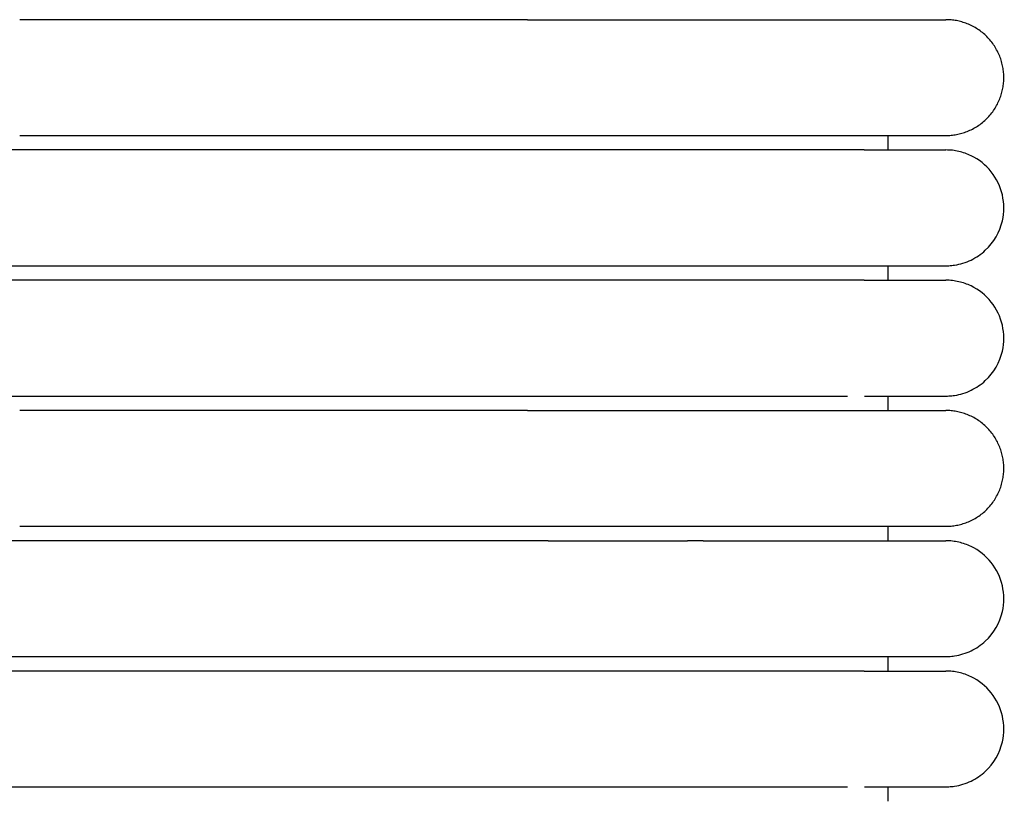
# Model space of a CAD drawing. Header units: millimetres. Extents: x -31695 to -19845, y -5614 to 7253.
# Tile 189 of 256: x -29446 to -29412, y 4923 to 4950. Entities that reach past the tile are written whole.
import ezdxf

# ---------------------------------------------------------------- set-up
doc = ezdxf.new("R2010")
doc.units = ezdxf.units.MM
doc.layers.add('2d', color=7, linetype='Continuous', true_color=0x000000)

msp = doc.modelspace()

# ---------------------------------------------------------------- linework, layer by layer
at = {"layer": '2d', "linetype": 'Continuous', "lineweight": -3}
for points, degree in [([(-29428.526, 4950.495), (-29437.295, 4950.495), (-29446.065, 4950.495)], 2), ([(-29446.065, 4946.495), (-29437.295, 4946.495), (-29428.526, 4946.495)], 2), ([(-29416.065, 4945.995), (-29416.065, 4946.245), (-29416.065, 4946.495)], 2), ([(-29416.884, 4945.995), (-29431.474, 4945.995), (-29446.065, 4945.995)], 2), ([(-29446.065, 4941.995), (-29436.868, 4941.995), (-29427.671, 4941.995)], 2), ([(-29416.065, 4941.495), (-29416.065, 4941.745), (-29416.065, 4941.995)], 2), ([(-29414.064, 4941.995), (-29414.064, 4941.995), (-29414.065, 4941.995), (-29414.065, 4941.995)], 3), ([(-29416.884, 4941.495), (-29431.474, 4941.495), (-29446.065, 4941.495)], 2), ([(-29446.065, 4937.495), (-29437.295, 4937.495), (-29428.526, 4937.495)], 2), ([(-29416.065, 4936.995), (-29416.065, 4937.245), (-29416.065, 4937.495)], 2), ([(-29428.526, 4936.995), (-29437.295, 4936.995), (-29446.065, 4936.995)], 2), ([(-29446.065, 4932.995), (-29437.295, 4932.995), (-29428.526, 4932.995)], 2), ([(-29416.065, 4932.495), (-29416.065, 4932.745), (-29416.065, 4932.995)], 2), ([(-29427.802, 4932.495), (-29436.933, 4932.495), (-29446.065, 4932.495)], 2), ([(-29422.45, 4932.495), (-29422.628, 4932.495), (-29422.808, 4932.495), (-29422.991, 4932.495)], 3), ([(-29446.065, 4928.495), (-29436.993, 4928.495), (-29427.922, 4928.495)], 2), ([(-29416.065, 4927.995), (-29416.065, 4928.245), (-29416.065, 4928.495)], 2), ([(-29416.884, 4927.995), (-29431.474, 4927.995), (-29446.065, 4927.995)], 2), ([(-29446.065, 4923.995), (-29437.295, 4923.995), (-29428.526, 4923.995)], 2), ([(-29416.065, 4923.495), (-29416.065, 4923.745), (-29416.065, 4923.995)], 2)]:
    msp.add_open_spline(points, degree=degree, dxfattribs=at)
for points, weights, knots in [([(-29428.526, 4950.495), (-29423.555, 4950.495), (-29420.04, 4950.495), (-29417.69, 4950.495), (-29416.884, 4950.495)], [1, 0.853553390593, 0.853553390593, 0.853553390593, 0.919067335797], [0, 0, 0, 9.941125, 9.941125, 16.590224, 16.590224, 16.590224]), ([(-29414.065, 4946.495), (-29412.065, 4946.495), (-29412.065, 4948.495), (-29412.065, 4950.495), (-29414.065, 4950.495)], [1, 0.707106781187, 1, 0.707106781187, 1], [0, 0, 0, 1.570796, 1.570796, 3.141593, 3.141593, 3.141593]), ([(-29428.526, 4946.495), (-29423.555, 4946.495), (-29420.04, 4946.495), (-29417.69, 4946.495), (-29416.884, 4946.495)], [1, 0.853553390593, 0.853553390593, 0.853553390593, 0.919067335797], [0, 0, 0, 9.941125, 9.941125, 16.590224, 16.590224, 16.590224]), ([(-29446.065, 4945.995), (-29448.964, 4945.995), (-29451.014, 4945.995), (-29453.065, 4945.995), (-29453.065, 4945.995)], [1, 0.853553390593, 0.853553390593, 0.853553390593, 1], [0, 0, 0, 5.79899, 5.79899, 11.59798, 11.59798, 11.59798]), ([(-29453.065, 4941.995), (-29453.065, 4941.995), (-29451.014, 4941.995), (-29448.964, 4941.995), (-29446.065, 4941.995)], [1, 0.853553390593, 0.853553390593, 0.853553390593, 1], [0, 0, 0, 5.79899, 5.79899, 11.59798, 11.59798, 11.59798]), ([(-29446.065, 4941.495), (-29448.964, 4941.495), (-29451.014, 4941.495), (-29453.065, 4941.495), (-29453.065, 4941.495)], [1, 0.853553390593, 0.853553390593, 0.853553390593, 1], [0, 0, 0, 5.79899, 5.79899, 11.59798, 11.59798, 11.59798]), ([(-29453.065, 4937.495), (-29453.065, 4937.495), (-29451.014, 4937.495), (-29448.964, 4937.495), (-29446.065, 4937.495)], [1, 0.853553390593, 0.853553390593, 0.853553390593, 1], [0, 0, 0, 5.79899, 5.79899, 11.59798, 11.59798, 11.59798]), ([(-29428.526, 4936.995), (-29423.555, 4936.995), (-29420.04, 4936.995), (-29417.69, 4936.995), (-29416.884, 4936.995)], [1, 0.853553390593, 0.853553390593, 0.853553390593, 0.919067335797], [0, 0, 0, 9.941125, 9.941125, 16.590224, 16.590224, 16.590224]), ([(-29414.065, 4932.995), (-29412.065, 4932.995), (-29412.065, 4934.995), (-29412.065, 4936.995), (-29414.065, 4936.995)], [1, 0.707106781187, 1, 0.707106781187, 1], [0, 0, 0, 1.570796, 1.570796, 3.141593, 3.141593, 3.141593]), ([(-29428.526, 4932.995), (-29423.555, 4932.995), (-29420.04, 4932.995), (-29417.69, 4932.995), (-29416.884, 4932.995)], [1, 0.853553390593, 0.853553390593, 0.853553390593, 0.919067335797], [0, 0, 0, 9.941125, 9.941125, 16.590224, 16.590224, 16.590224]), ([(-29446.065, 4932.495), (-29448.964, 4932.495), (-29451.014, 4932.495), (-29453.065, 4932.495), (-29453.065, 4932.495)], [1, 0.853553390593, 0.853553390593, 0.853553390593, 1], [0, 0, 0, 5.79899, 5.79899, 11.59798, 11.59798, 11.59798]), ([(-29453.065, 4928.495), (-29453.065, 4928.495), (-29451.014, 4928.495), (-29448.964, 4928.495), (-29446.065, 4928.495)], [1, 0.853553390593, 0.853553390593, 0.853553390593, 1], [0, 0, 0, 5.79899, 5.79899, 11.59798, 11.59798, 11.59798]), ([(-29446.065, 4927.995), (-29448.964, 4927.995), (-29451.014, 4927.995), (-29453.065, 4927.995), (-29453.065, 4927.995)], [1, 0.853553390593, 0.853553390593, 0.853553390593, 1], [0, 0, 0, 5.79899, 5.79899, 11.59798, 11.59798, 11.59798]), ([(-29453.065, 4923.995), (-29453.065, 4923.995), (-29451.014, 4923.995), (-29448.964, 4923.995), (-29446.065, 4923.995)], [1, 0.853553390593, 0.853553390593, 0.853553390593, 1], [0, 0, 0, 5.79899, 5.79899, 11.59798, 11.59798, 11.59798])]:
    msp.add_rational_spline(points, weights, degree=2, knots=knots, dxfattribs=at)
for points in [[(-29416.884, 4950.495), (-29414.065, 4950.495), (-29414.065, 4950.495)], [(-29416.884, 4946.495), (-29414.065, 4946.495), (-29414.065, 4946.495)], [(-29416.884, 4936.995), (-29414.065, 4936.995), (-29414.065, 4936.995)], [(-29416.884, 4932.995), (-29414.065, 4932.995), (-29414.065, 4932.995)]]:
    msp.add_rational_spline(points, [0.919067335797, 0.951503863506, 1], degree=2, dxfattribs=at)
for points, knots in [([(-29416.884, 4945.995), (-29416.198, 4945.995), (-29415.637, 4945.995), (-29415.203, 4945.995), (-29414.833, 4945.995), (-29414.554, 4945.995), (-29414.365, 4945.995), (-29414.177, 4945.995), (-29414.079, 4945.995), (-29414.065, 4945.995)], [0, 0, 0, 0, 8.649968, 8.649968, 8.649968, 15.950267, 15.950267, 15.950267, 23.144583, 23.144583, 23.144583, 23.144583]), ([(-29414.064, 4941.995), (-29414.031, 4941.995), (-29413.998, 4941.996), (-29413.898, 4942.001), (-29413.832, 4942.008), (-29413.766, 4942.017), (-29413.569, 4942.047), (-29413.377, 4942.107), (-29413.197, 4942.193), (-29413.017, 4942.28), (-29412.85, 4942.393), (-29412.704, 4942.529), (-29412.412, 4942.8), (-29412.203, 4943.161), (-29412.114, 4943.55), (-29412.048, 4943.842), (-29412.048, 4944.149), (-29412.115, 4944.44), (-29412.182, 4944.732), (-29412.314, 4945.008), (-29412.501, 4945.242), (-29412.687, 4945.476), (-29412.928, 4945.667), (-29413.197, 4945.797), (-29413.332, 4945.862), (-29413.474, 4945.912), (-29413.62, 4945.945), (-29413.693, 4945.962), (-29413.767, 4945.974), (-29413.878, 4945.987), (-29413.915, 4945.99), (-29413.981, 4945.993), (-29414.037, 4945.994), (-29414.065, 4945.995)], [23.445617, 23.445617, 23.445617, 23.445617, 23.445696, 23.445696, 23.445854, 23.445854, 23.445854, 24.046299, 24.046299, 24.046299, 24.647109, 24.647109, 24.647109, 25.861392, 25.861392, 25.861392, 26.766947, 26.766947, 26.766947, 27.671852, 27.671852, 27.671852, 28.577116, 28.577116, 28.577116, 29.026855, 29.026855, 29.026855, 29.266293, 29.266293, 29.386005, 29.386005, 29.475729, 29.475729, 29.475729, 29.475729]), ([(-29427.671, 4941.995), (-29427.553, 4941.995), (-29427.436, 4941.995), (-29427.318, 4941.995), (-29427.117, 4941.995), (-29426.916, 4941.995), (-29426.716, 4941.995), (-29426.516, 4941.995), (-29426.317, 4941.995), (-29426.118, 4941.995), (-29425.919, 4941.995), (-29425.722, 4941.995), (-29425.525, 4941.995), (-29425.329, 4941.995), (-29425.133, 4941.995), (-29424.939, 4941.995), (-29424.915, 4941.995), (-29424.891, 4941.995), (-29424.867, 4941.995), (-29424.842, 4941.995), (-29424.818, 4941.995), (-29424.794, 4941.995), (-29424.746, 4941.995), (-29424.698, 4941.995), (-29424.649, 4941.995), (-29424.553, 4941.995), (-29424.457, 4941.995), (-29424.362, 4941.995), (-29424.171, 4941.995), (-29423.982, 4941.995), (-29423.795, 4941.995), (-29423.607, 4941.995), (-29423.422, 4941.995), (-29423.24, 4941.995), (-29423.059, 4941.995), (-29422.88, 4941.995), (-29422.705, 4941.995), (-29422.53, 4941.995), (-29422.358, 4941.995), (-29422.189, 4941.995), (-29422.02, 4941.995), (-29421.855, 4941.995), (-29421.693, 4941.995), (-29421.531, 4941.995), (-29421.372, 4941.995), (-29421.218, 4941.995), (-29421.063, 4941.995), (-29420.911, 4941.995), (-29420.764, 4941.995), (-29420.616, 4941.995), (-29420.473, 4941.995), (-29420.333, 4941.995), (-29420.193, 4941.995), (-29420.057, 4941.995), (-29419.925, 4941.995), (-29419.923, 4941.995), (-29419.921, 4941.995), (-29419.913, 4941.995), (-29419.909, 4941.995), (-29419.905, 4941.995), (-29419.901, 4941.995), (-29419.893, 4941.995), (-29419.886, 4941.995), (-29419.878, 4941.995), (-29419.862, 4941.995), (-29419.847, 4941.995), (-29419.832, 4941.995), (-29419.801, 4941.995), (-29419.77, 4941.995), (-29419.739, 4941.995), (-29419.709, 4941.995), (-29419.678, 4941.995), (-29419.648, 4941.995), (-29419.633, 4941.995), (-29419.618, 4941.995), (-29419.603, 4941.995), (-29419.595, 4941.995), (-29419.588, 4941.995), (-29419.58, 4941.995), (-29419.572, 4941.995), (-29419.565, 4941.995), (-29419.557, 4941.995), (-29419.527, 4941.995), (-29419.497, 4941.995), (-29419.468, 4941.995), (-29419.438, 4941.995), (-29419.408, 4941.995), (-29419.379, 4941.995), (-29419.349, 4941.995), (-29419.32, 4941.995), (-29419.291, 4941.995), (-29419.276, 4941.995), (-29419.262, 4941.995), (-29419.247, 4941.995), (-29419.233, 4941.995), (-29419.218, 4941.995), (-29419.204, 4941.995), (-29419.146, 4941.995), (-29419.089, 4941.995), (-29419.033, 4941.995), (-29418.977, 4941.995), (-29418.921, 4941.995), (-29418.866, 4941.995), (-29418.811, 4941.995), (-29418.756, 4941.995), (-29418.703, 4941.995), (-29418.676, 4941.995), (-29418.649, 4941.995), (-29418.623, 4941.995), (-29418.597, 4941.995), (-29418.57, 4941.995), (-29418.544, 4941.995), (-29418.492, 4941.995), (-29418.441, 4941.995), (-29418.39, 4941.995), (-29418.34, 4941.995), (-29418.29, 4941.995), (-29418.241, 4941.995), (-29418.229, 4941.995), (-29418.217, 4941.995), (-29418.2, 4941.995), (-29418.198, 4941.995), (-29418.197, 4941.995), (-29418.186, 4941.995), (-29418.18, 4941.995), (-29418.174, 4941.995), (-29418.168, 4941.995), (-29418.162, 4941.995), (-29418.156, 4941.995), (-29418.15, 4941.995), (-29418.144, 4941.995), (-29418.138, 4941.995), (-29418.132, 4941.995), (-29418.12, 4941.995), (-29418.109, 4941.995), (-29418.097, 4941.995), (-29418.073, 4941.995), (-29418.05, 4941.995), (-29418.027, 4941.995), (-29418.003, 4941.995), (-29417.98, 4941.995), (-29417.958, 4941.995), (-29417.946, 4941.995), (-29417.935, 4941.995), (-29417.924, 4941.995), (-29417.912, 4941.995), (-29417.901, 4941.995), (-29417.89, 4941.995), (-29417.868, 4941.995), (-29417.846, 4941.995), (-29417.824, 4941.995), (-29417.813, 4941.995), (-29417.802, 4941.995), (-29417.791, 4941.995), (-29417.786, 4941.995), (-29417.781, 4941.995), (-29417.775, 4941.995), (-29417.772, 4941.995), (-29417.77, 4941.995), (-29417.759, 4941.995), (-29417.738, 4941.995), (-29417.717, 4941.995), (-29417.696, 4941.995), (-29417.685, 4941.995), (-29417.675, 4941.995), (-29417.664, 4941.995), (-29417.654, 4941.995), (-29417.644, 4941.995), (-29417.634, 4941.995), (-29417.629, 4941.995), (-29417.623, 4941.995), (-29417.618, 4941.995), (-29417.616, 4941.995), (-29417.613, 4941.995), (-29417.603, 4941.995), (-29417.593, 4941.995), (-29417.583, 4941.995), (-29417.573, 4941.995), (-29417.568, 4941.995), (-29417.563, 4941.995), (-29417.558, 4941.995), (-29417.553, 4941.995), (-29417.548, 4941.995), (-29417.543, 4941.995), (-29417.541, 4941.995), (-29417.539, 4941.995), (-29417.529, 4941.995), (-29417.524, 4941.995), (-29417.519, 4941.995), (-29417.507, 4941.995), (-29417.504, 4941.995), (-29417.502, 4941.995), (-29417.492, 4941.995), (-29417.49, 4941.995), (-29417.488, 4941.995), (-29417.478, 4941.995), (-29417.476, 4941.995), (-29417.473, 4941.995), (-29417.462, 4941.995), (-29417.265, 4941.995), (-29417.096, 4941.995), (-29416.883, 4941.995)], [2.614507, 2.614507, 2.614507, 2.614507, 2.969128, 2.969128, 2.969128, 3.575823, 3.575823, 3.575823, 4.183518, 4.183518, 4.183518, 4.792107, 4.792107, 4.792107, 5.4015, 5.4015, 5.4015, 5.477719, 5.477719, 5.477719, 5.55395, 5.55395, 5.55395, 5.706445, 5.706445, 5.706445, 6.011577, 6.011577, 6.011577, 6.622424, 6.622424, 6.622424, 7.232386, 7.232386, 7.232386, 7.836703, 7.836703, 7.836703, 8.435689, 8.435689, 8.435689, 9.029405, 9.029405, 9.029405, 9.617782, 9.617782, 9.617782, 10.200699, 10.200699, 10.200699, 10.777946, 10.777946, 10.777946, 11.349275, 11.349275, 11.349275, 11.36601, 11.36601, 11.36601, 11.382754, 11.382754, 11.382754, 11.416265, 11.416265, 11.416265, 11.483375, 11.483375, 11.483375, 11.617951, 11.617951, 11.617951, 11.752993, 11.752993, 11.752993, 11.820686, 11.820686, 11.820686, 11.854576, 11.854576, 11.854576, 11.888494, 11.888494, 11.888494, 12.024449, 12.024449, 12.024449, 12.160852, 12.160852, 12.160852, 12.297696, 12.297696, 12.297696, 12.366282, 12.366282, 12.366282, 12.434976, 12.434976, 12.434976, 12.710825, 12.710825, 12.710825, 12.988358, 12.988358, 12.988358, 13.267535, 13.267535, 13.267535, 13.407731, 13.407731, 13.407731, 13.548326, 13.548326, 13.548326, 13.830708, 13.830708, 13.830708, 14.114659, 14.114659, 14.114659, 14.1948, 14.1948, 14.1948, 14.221541, 14.221541, 14.221541, 14.257217, 14.257217, 14.257217, 14.292917, 14.292917, 14.292917, 14.328641, 14.328641, 14.328641, 14.400162, 14.400162, 14.400162, 14.543493, 14.543493, 14.543493, 14.687209, 14.687209, 14.687209, 14.759211, 14.759211, 14.759211, 14.831311, 14.831311, 14.831311, 14.975798, 14.975798, 14.975798, 15.048186, 15.048186, 15.048186, 15.084417, 15.084417, 15.084417, 15.120672, 15.120672, 15.120672, 15.265933, 15.265933, 15.265933, 15.33871, 15.33871, 15.33871, 15.411585, 15.411585, 15.411585, 15.448059, 15.448059, 15.448059, 15.484558, 15.484558, 15.484558, 15.557628, 15.557628, 15.557628, 15.5942, 15.5942, 15.5942, 15.630797, 15.630797, 15.630797, 15.667419, 15.667419, 15.667419, 15.722398, 15.722398, 15.722398, 15.759082, 15.759082, 15.759082, 15.795791, 15.795791, 15.795791, 15.837118, 15.837118, 15.837118, 17.360492, 17.360492, 17.360492, 17.360492]), ([(-29416.883, 4941.995), (-29416.2, 4941.995), (-29415.638, 4941.995), (-29415.202, 4941.995), (-29414.832, 4941.995), (-29414.554, 4941.995), (-29414.365, 4941.995), (-29414.177, 4941.995), (-29414.078, 4941.995), (-29414.065, 4941.995)], [0, 0, 0, 0, 8.585632, 8.585632, 8.585632, 15.831632, 15.831632, 15.831632, 22.972437, 22.972437, 22.972437, 22.972437]), ([(-29416.884, 4941.495), (-29416.198, 4941.495), (-29415.637, 4941.495), (-29415.203, 4941.495), (-29414.833, 4941.495), (-29414.554, 4941.495), (-29414.365, 4941.495), (-29414.177, 4941.495), (-29414.079, 4941.495), (-29414.065, 4941.495)], [0, 0, 0, 0, 8.649968, 8.649968, 8.649968, 15.950267, 15.950267, 15.950267, 23.144583, 23.144583, 23.144583, 23.144583]), ([(-29414.064, 4937.495), (-29414.031, 4937.495), (-29413.998, 4937.496), (-29413.898, 4937.501), (-29413.832, 4937.508), (-29413.766, 4937.517), (-29413.569, 4937.547), (-29413.377, 4937.607), (-29413.197, 4937.693), (-29413.017, 4937.78), (-29412.85, 4937.893), (-29412.704, 4938.029), (-29412.412, 4938.3), (-29412.203, 4938.661), (-29412.114, 4939.05), (-29412.048, 4939.342), (-29412.048, 4939.649), (-29412.115, 4939.94), (-29412.182, 4940.232), (-29412.314, 4940.508), (-29412.501, 4940.742), (-29412.687, 4940.976), (-29412.928, 4941.167), (-29413.197, 4941.297), (-29413.332, 4941.362), (-29413.474, 4941.412), (-29413.62, 4941.445), (-29413.693, 4941.462), (-29413.767, 4941.474), (-29413.878, 4941.487), (-29413.915, 4941.49), (-29413.981, 4941.493), (-29414.037, 4941.494), (-29414.065, 4941.495)], [23.445641, 23.445641, 23.445641, 23.445641, 23.445712, 23.445712, 23.445854, 23.445854, 23.445854, 24.046299, 24.046299, 24.046299, 24.647109, 24.647109, 24.647109, 25.861392, 25.861392, 25.861392, 26.766947, 26.766947, 26.766947, 27.671852, 27.671852, 27.671852, 28.577116, 28.577116, 28.577116, 29.026854, 29.026854, 29.026854, 29.266293, 29.266293, 29.386005, 29.386005, 29.475729, 29.475729, 29.475729, 29.475729]), ([(-29428.526, 4937.495), (-29428.325, 4937.495), (-29428.122, 4937.495), (-29427.922, 4937.495), (-29427.72, 4937.495), (-29427.519, 4937.495), (-29427.318, 4937.495), (-29427.117, 4937.495), (-29426.916, 4937.495), (-29426.716, 4937.495), (-29426.516, 4937.495), (-29426.317, 4937.495), (-29426.118, 4937.495), (-29425.919, 4937.495), (-29425.722, 4937.495), (-29425.525, 4937.495), (-29425.329, 4937.495), (-29425.133, 4937.495), (-29424.939, 4937.495), (-29424.915, 4937.495), (-29424.891, 4937.495), (-29424.867, 4937.495), (-29424.842, 4937.495), (-29424.818, 4937.495), (-29424.794, 4937.495), (-29424.746, 4937.495), (-29424.698, 4937.495), (-29424.649, 4937.495), (-29424.553, 4937.495), (-29424.457, 4937.495), (-29424.362, 4937.495), (-29424.171, 4937.495), (-29423.982, 4937.495), (-29423.795, 4937.495), (-29423.607, 4937.495), (-29423.422, 4937.495), (-29423.24, 4937.495), (-29423.059, 4937.495), (-29422.88, 4937.495), (-29422.705, 4937.495), (-29422.53, 4937.495), (-29422.358, 4937.495), (-29422.189, 4937.495), (-29422.02, 4937.495), (-29421.855, 4937.495), (-29421.693, 4937.495), (-29421.531, 4937.495), (-29421.372, 4937.495), (-29421.218, 4937.495), (-29421.063, 4937.495), (-29420.911, 4937.495), (-29420.764, 4937.495), (-29420.616, 4937.495), (-29420.473, 4937.495), (-29420.333, 4937.495), (-29420.193, 4937.495), (-29420.057, 4937.495), (-29419.925, 4937.495), (-29419.923, 4937.495), (-29419.921, 4937.495), (-29419.913, 4937.495), (-29419.909, 4937.495), (-29419.905, 4937.495), (-29419.901, 4937.495), (-29419.893, 4937.495), (-29419.886, 4937.495), (-29419.878, 4937.495), (-29419.862, 4937.495), (-29419.847, 4937.495), (-29419.832, 4937.495), (-29419.801, 4937.495), (-29419.77, 4937.495), (-29419.739, 4937.495), (-29419.709, 4937.495), (-29419.678, 4937.495), (-29419.648, 4937.495), (-29419.633, 4937.495), (-29419.618, 4937.495), (-29419.603, 4937.495), (-29419.595, 4937.495), (-29419.588, 4937.495), (-29419.58, 4937.495), (-29419.572, 4937.495), (-29419.565, 4937.495), (-29419.557, 4937.495), (-29419.527, 4937.495), (-29419.497, 4937.495), (-29419.468, 4937.495), (-29419.438, 4937.495), (-29419.408, 4937.495), (-29419.379, 4937.495), (-29419.349, 4937.495), (-29419.32, 4937.495), (-29419.291, 4937.495), (-29419.276, 4937.495), (-29419.262, 4937.495), (-29419.247, 4937.495), (-29419.233, 4937.495), (-29419.218, 4937.495), (-29419.204, 4937.495), (-29419.146, 4937.495), (-29419.089, 4937.495), (-29419.033, 4937.495), (-29418.977, 4937.495), (-29418.921, 4937.495), (-29418.866, 4937.495), (-29418.811, 4937.495), (-29418.756, 4937.495), (-29418.703, 4937.495), (-29418.676, 4937.495), (-29418.649, 4937.495), (-29418.623, 4937.495), (-29418.597, 4937.495), (-29418.57, 4937.495), (-29418.544, 4937.495), (-29418.492, 4937.495), (-29418.441, 4937.495), (-29418.39, 4937.495), (-29418.34, 4937.495), (-29418.29, 4937.495), (-29418.241, 4937.495), (-29418.229, 4937.495), (-29418.217, 4937.495), (-29418.2, 4937.495), (-29418.198, 4937.495), (-29418.197, 4937.495), (-29418.186, 4937.495), (-29418.18, 4937.495), (-29418.174, 4937.495), (-29418.168, 4937.495), (-29418.162, 4937.495), (-29418.156, 4937.495), (-29418.15, 4937.495), (-29418.144, 4937.495), (-29418.138, 4937.495), (-29418.132, 4937.495), (-29418.12, 4937.495), (-29418.109, 4937.495), (-29418.097, 4937.495), (-29418.073, 4937.495), (-29418.05, 4937.495), (-29418.027, 4937.495), (-29418.003, 4937.495), (-29417.98, 4937.495), (-29417.958, 4937.495), (-29417.946, 4937.495), (-29417.935, 4937.495), (-29417.924, 4937.495), (-29417.912, 4937.495), (-29417.901, 4937.495), (-29417.89, 4937.495), (-29417.868, 4937.495), (-29417.846, 4937.495), (-29417.824, 4937.495), (-29417.813, 4937.495), (-29417.802, 4937.495), (-29417.791, 4937.495), (-29417.786, 4937.495), (-29417.781, 4937.495), (-29417.775, 4937.495), (-29417.772, 4937.495), (-29417.77, 4937.495), (-29417.759, 4937.495), (-29417.738, 4937.495), (-29417.717, 4937.495), (-29417.696, 4937.495), (-29417.685, 4937.495), (-29417.675, 4937.495), (-29417.664, 4937.495), (-29417.654, 4937.495), (-29417.644, 4937.495), (-29417.634, 4937.495), (-29417.629, 4937.495), (-29417.623, 4937.495), (-29417.618, 4937.495), (-29417.616, 4937.495), (-29417.613, 4937.495), (-29417.603, 4937.495), (-29417.593, 4937.495), (-29417.583, 4937.495), (-29417.573, 4937.495), (-29417.568, 4937.495), (-29417.563, 4937.495), (-29417.558, 4937.495), (-29417.553, 4937.495), (-29417.548, 4937.495), (-29417.543, 4937.495), (-29417.541, 4937.495), (-29417.539, 4937.495), (-29417.529, 4937.495), (-29417.524, 4937.495), (-29417.519, 4937.495), (-29417.46, 4937.495)], [0, 0, 0, 0, 0.610358, 0.610358, 0.610358, 1.221927, 1.221927, 1.221927, 1.83461, 1.83461, 1.83461, 2.448304, 2.448304, 2.448304, 3.0629, 3.0629, 3.0629, 3.678308, 3.678308, 3.678308, 3.755279, 3.755279, 3.755279, 3.832262, 3.832262, 3.832262, 3.986263, 3.986263, 3.986263, 4.294407, 4.294407, 4.294407, 4.911284, 4.911284, 4.911284, 5.527266, 5.527266, 5.527266, 6.137548, 6.137548, 6.137548, 6.742447, 6.742447, 6.742447, 7.342024, 7.342024, 7.342024, 7.936208, 7.936208, 7.936208, 8.524879, 8.524879, 8.524879, 9.107824, 9.107824, 9.107824, 9.684792, 9.684792, 9.684792, 9.701692, 9.701692, 9.701692, 9.718602, 9.718602, 9.718602, 9.752443, 9.752443, 9.752443, 9.820216, 9.820216, 9.820216, 9.95612, 9.95612, 9.95612, 10.092495, 10.092495, 10.092495, 10.160857, 10.160857, 10.160857, 10.195081, 10.195081, 10.195081, 10.229334, 10.229334, 10.229334, 10.366631, 10.366631, 10.366631, 10.50438, 10.50438, 10.50438, 10.642575, 10.642575, 10.642575, 10.711838, 10.711838, 10.711838, 10.78121, 10.78121, 10.78121, 11.059782, 11.059782, 11.059782, 11.340054, 11.340054, 11.340054, 11.621987, 11.621987, 11.621987, 11.763566, 11.763566, 11.763566, 11.905549, 11.905549, 11.905549, 12.190719, 12.190719, 12.190719, 12.477472, 12.477472, 12.477472, 12.558405, 12.558405, 12.558405, 12.58541, 12.58541, 12.58541, 12.621438, 12.621438, 12.621438, 12.65749, 12.65749, 12.65749, 12.693567, 12.693567, 12.693567, 12.765794, 12.765794, 12.765794, 12.910539, 12.910539, 12.910539, 13.055673, 13.055673, 13.055673, 13.128387, 13.128387, 13.128387, 13.201198, 13.201198, 13.201198, 13.347111, 13.347111, 13.347111, 13.420215, 13.420215, 13.420215, 13.456803, 13.456803, 13.456803, 13.493416, 13.493416, 13.493416, 13.640111, 13.640111, 13.640111, 13.713606, 13.713606, 13.713606, 13.7872, 13.7872, 13.7872, 13.824034, 13.824034, 13.824034, 13.860893, 13.860893, 13.860893, 13.934685, 13.934685, 13.934685, 13.971618, 13.971618, 13.971618, 14.008576, 14.008576, 14.008576, 14.04556, 14.04556, 14.04556, 14.082568, 14.082568, 14.082568, 14.082568]), ([(-29416.883, 4937.495), (-29416.2, 4937.495), (-29415.638, 4937.495), (-29415.202, 4937.495), (-29414.832, 4937.495), (-29414.554, 4937.495), (-29414.365, 4937.495), (-29414.177, 4937.495), (-29414.078, 4937.495), (-29414.065, 4937.495)], [0, 0, 0, 0, 8.585633, 8.585633, 8.585633, 15.831633, 15.831633, 15.831633, 22.972439, 22.972439, 22.972439, 22.972439]), ([(-29427.802, 4932.495), (-29427.641, 4932.495), (-29427.278, 4932.495), (-29426.716, 4932.495), (-29426.117, 4932.495), (-29425.524, 4932.495), (-29425.109, 4932.495), (-29424.867, 4932.495), (-29424.77, 4932.495), (-29424.601, 4932.495), (-29424.266, 4932.495), (-29423.982, 4932.495), (-29423.607, 4932.495), (-29423.337, 4932.495), (-29423.073, 4932.495), (-29422.99, 4932.495)], [1.574462, 1.574462, 1.574462, 1.574462, 1.615517, 1.6666785, 1.7178401, 1.7690017, 1.8201632, 1.8265584, 1.8329536, 1.845744, 1.8713248, 1.9224864, 1.9224864, 1.9738461, 1.9976505, 1.9976505, 1.9976505, 1.9976505]), ([(-29422.45, 4932.495), (-29422.362, 4932.495), (-29422.105, 4932.495), (-29421.69, 4932.495), (-29421.214, 4932.495), (-29420.76, 4932.495), (-29420.329, 4932.495), (-29420.057, 4932.495), (-29419.923, 4932.495), (-29419.919, 4932.495), (-29419.911, 4932.495), (-29419.898, 4932.495), (-29419.871, 4932.495), (-29419.816, 4932.495), (-29419.74, 4932.495), (-29419.663, 4932.495), (-29419.61, 4932.495), (-29419.58, 4932.495), (-29419.535, 4932.495), (-29419.468, 4932.495), (-29419.379, 4932.495), (-29419.306, 4932.495), (-29419.248, 4932.495), (-29419.161, 4932.495), (-29419.033, 4932.495), (-29418.865, 4932.495), (-29418.73, 4932.495), (-29418.623, 4932.495), (-29418.518, 4932.495), (-29418.39, 4932.495), (-29418.278, 4932.495), (-29418.216, 4932.495), (-29418.2, 4932.495), (-29418.194, 4932.495), (-29418.184, 4932.495), (-29418.169, 4932.495), (-29418.151, 4932.495), (-29418.127, 4932.495), (-29418.085, 4932.495), (-29418.027, 4932.495), (-29417.969, 4932.495), (-29417.924, 4932.495), (-29417.879, 4932.495), (-29417.835, 4932.495), (-29417.797, 4932.495), (-29417.778, 4932.495), (-29417.767, 4932.495), (-29417.741, 4932.495), (-29417.706, 4932.495), (-29417.665, 4932.495), (-29417.639, 4932.495), (-29417.621, 4932.495), (-29417.611, 4932.495), (-29417.596, 4932.495), (-29417.578, 4932.495), (-29417.559, 4932.495), (-29417.546, 4932.495), (-29417.536, 4932.495), (-29417.527, 4932.495), (-29417.517, 4932.495), (-29417.507, 4932.495), (-29417.5, 4932.495), (-29417.493, 4932.495), (-29417.487, 4932.495), (-29417.482, 4932.495), (-29417.477, 4932.495), (-29417.473, 4932.495), (-29417.469, 4932.495), (-29417.467, 4932.495), (-29417.465, 4932.495), (-29417.136, 4932.495), (-29416.884, 4932.495), (-29416.503, 4932.495)], [2.050395, 2.050395, 2.050395, 2.050395, 2.0765655, 2.1279253, 2.179285, 2.2306447, 2.2820044, 2.3333642, 2.3333642, 2.3341195, 2.3348749, 2.3363856, 2.339407, 2.3454498, 2.3575355, 2.3696211, 2.3756639, 2.3786854, 2.3817068, 2.3937924, 2.4058781, 2.4179637, 2.4240066, 2.4300494, 2.4542207, 2.478392, 2.5025633, 2.514649, 2.5267346, 2.5509059, 2.5750772, 2.5811201, 2.5818754, 2.5826308, 2.5841415, 2.5871629, 2.5901843, 2.5932057, 2.5992485, 2.6113342, 2.6234198, 2.6294627, 2.6355055, 2.6475912, 2.653634, 2.6566554, 2.6581661, 2.6596768, 2.6717625, 2.6778053, 2.6838481, 2.6868695, 2.6883802, 2.6898909, 2.6959338, 2.6989552, 2.7019766, 2.7034873, 2.704998, 2.7080194, 2.7095301, 2.7110408, 2.7125515, 2.7140622, 2.7148176, 2.715573, 2.7170837, 2.7174613, 2.717839, 2.7185944, 2.718972, 2.9271344, 2.9271344, 2.9271344, 2.9271344]), ([(-29416.503, 4932.495), (-29415.987, 4932.495), (-29415.554, 4932.495), (-29415.203, 4932.495), (-29414.833, 4932.495), (-29414.554, 4932.495), (-29414.365, 4932.495), (-29414.177, 4932.495), (-29414.079, 4932.495), (-29414.065, 4932.495)], [1.624632, 1.624632, 1.624632, 1.624632, 8.625614, 8.625614, 8.625614, 15.938179, 15.938179, 15.938179, 23.144583, 23.144583, 23.144583, 23.144583]), ([(-29414.064, 4928.495), (-29414.031, 4928.495), (-29413.998, 4928.496), (-29413.898, 4928.501), (-29413.832, 4928.508), (-29413.766, 4928.517), (-29413.569, 4928.547), (-29413.377, 4928.607), (-29413.197, 4928.693), (-29413.017, 4928.78), (-29412.85, 4928.893), (-29412.704, 4929.029), (-29412.412, 4929.3), (-29412.203, 4929.661), (-29412.114, 4930.05), (-29412.048, 4930.342), (-29412.048, 4930.649), (-29412.115, 4930.94), (-29412.182, 4931.232), (-29412.314, 4931.508), (-29412.501, 4931.742), (-29412.687, 4931.976), (-29412.928, 4932.167), (-29413.197, 4932.297), (-29413.332, 4932.362), (-29413.474, 4932.412), (-29413.62, 4932.445), (-29413.693, 4932.462), (-29413.767, 4932.474), (-29413.878, 4932.487), (-29413.915, 4932.49), (-29413.981, 4932.493), (-29414.037, 4932.494), (-29414.065, 4932.495)], [23.445284, 23.445284, 23.445284, 23.445284, 23.445474, 23.445474, 23.445854, 23.445854, 23.445854, 24.046298, 24.046298, 24.046298, 24.647109, 24.647109, 24.647109, 25.861391, 25.861391, 25.861391, 26.766947, 26.766947, 26.766947, 27.671852, 27.671852, 27.671852, 28.577116, 28.577116, 28.577116, 29.026854, 29.026854, 29.026854, 29.266293, 29.266293, 29.386004, 29.386004, 29.475729, 29.475729, 29.475729, 29.475729]), ([(-29427.922, 4928.495), (-29427.72, 4928.495), (-29427.519, 4928.495), (-29427.318, 4928.495), (-29427.117, 4928.495), (-29426.916, 4928.495), (-29426.716, 4928.495), (-29426.516, 4928.495), (-29426.317, 4928.495), (-29426.118, 4928.495), (-29425.919, 4928.495), (-29425.722, 4928.495), (-29425.525, 4928.495), (-29425.329, 4928.495), (-29425.133, 4928.495), (-29424.939, 4928.495), (-29424.915, 4928.495), (-29424.891, 4928.495), (-29424.867, 4928.495), (-29424.842, 4928.495), (-29424.818, 4928.495), (-29424.794, 4928.495), (-29424.746, 4928.495), (-29424.698, 4928.495), (-29424.649, 4928.495), (-29424.553, 4928.495), (-29424.457, 4928.495), (-29424.362, 4928.495), (-29424.171, 4928.495), (-29423.982, 4928.495), (-29423.795, 4928.495), (-29423.607, 4928.495), (-29423.422, 4928.495), (-29423.24, 4928.495), (-29423.059, 4928.495), (-29422.88, 4928.495), (-29422.705, 4928.495), (-29422.694, 4928.495), (-29422.683, 4928.495), (-29422.673, 4928.495)], [2.363536, 2.363536, 2.363536, 2.363536, 2.969127, 2.969127, 2.969127, 3.575822, 3.575822, 3.575822, 4.183517, 4.183517, 4.183517, 4.792106, 4.792106, 4.792106, 5.401499, 5.401499, 5.401499, 5.477718, 5.477718, 5.477718, 5.553948, 5.553948, 5.553948, 5.706444, 5.706444, 5.706444, 6.011576, 6.011576, 6.011576, 6.622423, 6.622423, 6.622423, 7.232385, 7.232385, 7.232385, 7.836702, 7.836702, 7.836702, 7.873781, 7.873781, 7.873781, 7.873781]), ([(-29422.673, 4928.495), (-29422.508, 4928.495), (-29422.347, 4928.495), (-29422.189, 4928.495), (-29422.02, 4928.495), (-29421.855, 4928.495), (-29421.693, 4928.495), (-29421.531, 4928.495), (-29421.372, 4928.495), (-29421.218, 4928.495), (-29421.063, 4928.495), (-29420.911, 4928.495), (-29420.764, 4928.495), (-29420.616, 4928.495), (-29420.473, 4928.495), (-29420.333, 4928.495), (-29420.193, 4928.495), (-29420.057, 4928.495), (-29419.925, 4928.495), (-29419.923, 4928.495), (-29419.921, 4928.495), (-29419.913, 4928.495), (-29419.909, 4928.495), (-29419.905, 4928.495), (-29419.901, 4928.495), (-29419.893, 4928.495), (-29419.886, 4928.495), (-29419.878, 4928.495), (-29419.862, 4928.495), (-29419.847, 4928.495), (-29419.832, 4928.495), (-29419.801, 4928.495), (-29419.77, 4928.495), (-29419.739, 4928.495), (-29419.709, 4928.495), (-29419.678, 4928.495), (-29419.648, 4928.495), (-29419.633, 4928.495), (-29419.618, 4928.495), (-29419.603, 4928.495), (-29419.595, 4928.495), (-29419.588, 4928.495), (-29419.58, 4928.495), (-29419.572, 4928.495), (-29419.565, 4928.495), (-29419.557, 4928.495), (-29419.527, 4928.495), (-29419.497, 4928.495), (-29419.468, 4928.495), (-29419.438, 4928.495), (-29419.408, 4928.495), (-29419.379, 4928.495), (-29419.349, 4928.495), (-29419.32, 4928.495), (-29419.291, 4928.495), (-29419.276, 4928.495), (-29419.262, 4928.495), (-29419.247, 4928.495), (-29419.233, 4928.495), (-29419.218, 4928.495), (-29419.204, 4928.495), (-29419.146, 4928.495), (-29419.089, 4928.495), (-29419.033, 4928.495), (-29418.977, 4928.495), (-29418.921, 4928.495), (-29418.866, 4928.495), (-29418.811, 4928.495), (-29418.756, 4928.495), (-29418.703, 4928.495), (-29418.676, 4928.495), (-29418.649, 4928.495), (-29418.623, 4928.495), (-29418.597, 4928.495), (-29418.57, 4928.495), (-29418.544, 4928.495), (-29418.492, 4928.495), (-29418.441, 4928.495), (-29418.39, 4928.495), (-29418.34, 4928.495), (-29418.29, 4928.495), (-29418.241, 4928.495), (-29418.229, 4928.495), (-29418.217, 4928.495), (-29418.2, 4928.495), (-29418.198, 4928.495), (-29418.197, 4928.495), (-29418.186, 4928.495), (-29418.18, 4928.495), (-29418.174, 4928.495), (-29418.168, 4928.495), (-29418.162, 4928.495), (-29418.156, 4928.495), (-29418.15, 4928.495), (-29418.144, 4928.495), (-29418.138, 4928.495), (-29418.132, 4928.495), (-29418.12, 4928.495), (-29418.109, 4928.495), (-29418.097, 4928.495), (-29418.073, 4928.495), (-29418.05, 4928.495), (-29418.027, 4928.495), (-29418.003, 4928.495), (-29417.98, 4928.495), (-29417.958, 4928.495), (-29417.946, 4928.495), (-29417.935, 4928.495), (-29417.924, 4928.495), (-29417.912, 4928.495), (-29417.901, 4928.495), (-29417.89, 4928.495), (-29417.868, 4928.495), (-29417.846, 4928.495), (-29417.824, 4928.495), (-29417.813, 4928.495), (-29417.802, 4928.495), (-29417.791, 4928.495), (-29417.786, 4928.495), (-29417.781, 4928.495), (-29417.775, 4928.495), (-29417.772, 4928.495), (-29417.77, 4928.495), (-29417.759, 4928.495), (-29417.738, 4928.495), (-29417.717, 4928.495), (-29417.696, 4928.495), (-29417.685, 4928.495), (-29417.675, 4928.495), (-29417.664, 4928.495), (-29417.654, 4928.495), (-29417.644, 4928.495), (-29417.634, 4928.495), (-29417.629, 4928.495), (-29417.623, 4928.495), (-29417.618, 4928.495), (-29417.616, 4928.495), (-29417.613, 4928.495), (-29417.603, 4928.495), (-29417.593, 4928.495), (-29417.583, 4928.495), (-29417.573, 4928.495), (-29417.568, 4928.495), (-29417.563, 4928.495), (-29417.558, 4928.495), (-29417.553, 4928.495), (-29417.548, 4928.495), (-29417.543, 4928.495), (-29417.541, 4928.495), (-29417.539, 4928.495), (-29417.529, 4928.495), (-29417.524, 4928.495), (-29417.519, 4928.495), (-29417.507, 4928.495), (-29417.504, 4928.495), (-29417.502, 4928.495), (-29417.492, 4928.495), (-29417.49, 4928.495), (-29417.488, 4928.495), (-29417.478, 4928.495), (-29417.476, 4928.495), (-29417.473, 4928.495), (-29417.462, 4928.495), (-29417.213, 4928.495), (-29417.007, 4928.495), (-29416.883, 4928.495)], [7.873781, 7.873781, 7.873781, 7.873781, 8.435688, 8.435688, 8.435688, 9.029405, 9.029405, 9.029405, 9.617782, 9.617782, 9.617782, 10.200698, 10.200698, 10.200698, 10.777946, 10.777946, 10.777946, 11.349274, 11.349274, 11.349274, 11.366009, 11.366009, 11.366009, 11.382753, 11.382753, 11.382753, 11.416264, 11.416264, 11.416264, 11.483375, 11.483375, 11.483375, 11.61795, 11.61795, 11.61795, 11.752992, 11.752992, 11.752992, 11.820686, 11.820686, 11.820686, 11.854575, 11.854575, 11.854575, 11.888493, 11.888493, 11.888493, 12.024449, 12.024449, 12.024449, 12.160851, 12.160851, 12.160851, 12.297696, 12.297696, 12.297696, 12.366281, 12.366281, 12.366281, 12.434976, 12.434976, 12.434976, 12.710825, 12.710825, 12.710825, 12.988358, 12.988358, 12.988358, 13.267535, 13.267535, 13.267535, 13.40773, 13.40773, 13.40773, 13.548326, 13.548326, 13.548326, 13.830708, 13.830708, 13.830708, 14.114658, 14.114658, 14.114658, 14.194799, 14.194799, 14.194799, 14.22154, 14.22154, 14.22154, 14.257216, 14.257216, 14.257216, 14.292916, 14.292916, 14.292916, 14.328641, 14.328641, 14.328641, 14.400161, 14.400161, 14.400161, 14.543492, 14.543492, 14.543492, 14.687208, 14.687208, 14.687208, 14.759211, 14.759211, 14.759211, 14.83131, 14.83131, 14.83131, 14.975797, 14.975797, 14.975797, 15.048186, 15.048186, 15.048186, 15.084417, 15.084417, 15.084417, 15.120672, 15.120672, 15.120672, 15.265933, 15.265933, 15.265933, 15.33871, 15.33871, 15.33871, 15.411584, 15.411584, 15.411584, 15.448058, 15.448058, 15.448058, 15.484557, 15.484557, 15.484557, 15.557627, 15.557627, 15.557627, 15.5942, 15.5942, 15.5942, 15.630797, 15.630797, 15.630797, 15.667419, 15.667419, 15.667419, 15.722398, 15.722398, 15.722398, 15.759081, 15.759081, 15.759081, 15.79579, 15.79579, 15.79579, 15.837117, 15.837117, 15.837117, 17.768981, 17.768981, 17.768981, 17.768981]), ([(-29416.883, 4928.495), (-29416.2, 4928.495), (-29415.638, 4928.495), (-29415.202, 4928.495), (-29414.832, 4928.495), (-29414.554, 4928.495), (-29414.365, 4928.495), (-29414.177, 4928.495), (-29414.078, 4928.495), (-29414.065, 4928.495)], [0, 0, 0, 0, 8.585634, 8.585634, 8.585634, 15.831635, 15.831635, 15.831635, 22.972442, 22.972442, 22.972442, 22.972442]), ([(-29416.884, 4927.995), (-29416.198, 4927.995), (-29415.637, 4927.995), (-29415.203, 4927.995), (-29414.833, 4927.995), (-29414.554, 4927.995), (-29414.365, 4927.995), (-29414.177, 4927.995), (-29414.079, 4927.995), (-29414.065, 4927.995)], [0, 0, 0, 0, 8.649968, 8.649968, 8.649968, 15.950267, 15.950267, 15.950267, 23.144583, 23.144583, 23.144583, 23.144583]), ([(-29414.064, 4923.995), (-29414.031, 4923.995), (-29413.998, 4923.996), (-29413.898, 4924.001), (-29413.832, 4924.008), (-29413.766, 4924.017), (-29413.569, 4924.047), (-29413.377, 4924.107), (-29413.197, 4924.193), (-29413.017, 4924.28), (-29412.85, 4924.393), (-29412.704, 4924.529), (-29412.412, 4924.8), (-29412.203, 4925.161), (-29412.114, 4925.55), (-29412.048, 4925.842), (-29412.048, 4926.149), (-29412.115, 4926.44), (-29412.182, 4926.732), (-29412.314, 4927.008), (-29412.501, 4927.242), (-29412.687, 4927.476), (-29412.928, 4927.667), (-29413.197, 4927.797), (-29413.332, 4927.862), (-29413.474, 4927.912), (-29413.62, 4927.945), (-29413.693, 4927.962), (-29413.767, 4927.974), (-29413.878, 4927.987), (-29413.915, 4927.99), (-29413.981, 4927.993), (-29414.037, 4927.994), (-29414.065, 4927.995)], [23.445584, 23.445584, 23.445584, 23.445584, 23.445674, 23.445674, 23.445854, 23.445854, 23.445854, 24.046298, 24.046298, 24.046298, 24.647109, 24.647109, 24.647109, 25.861391, 25.861391, 25.861391, 26.766947, 26.766947, 26.766947, 27.671852, 27.671852, 27.671852, 28.577116, 28.577116, 28.577116, 29.026854, 29.026854, 29.026854, 29.266293, 29.266293, 29.386004, 29.386004, 29.475729, 29.475729, 29.475729, 29.475729]), ([(-29428.526, 4923.995), (-29428.325, 4923.995), (-29428.122, 4923.995), (-29427.922, 4923.995), (-29427.72, 4923.995), (-29427.519, 4923.995), (-29427.318, 4923.995), (-29427.117, 4923.995), (-29426.916, 4923.995), (-29426.716, 4923.995), (-29426.516, 4923.995), (-29426.317, 4923.995), (-29426.118, 4923.995), (-29425.919, 4923.995), (-29425.722, 4923.995), (-29425.525, 4923.995), (-29425.329, 4923.995), (-29425.133, 4923.995), (-29424.939, 4923.995), (-29424.915, 4923.995), (-29424.891, 4923.995), (-29424.867, 4923.995), (-29424.842, 4923.995), (-29424.818, 4923.995), (-29424.794, 4923.995), (-29424.746, 4923.995), (-29424.698, 4923.995), (-29424.649, 4923.995), (-29424.553, 4923.995), (-29424.457, 4923.995), (-29424.362, 4923.995), (-29424.171, 4923.995), (-29423.982, 4923.995), (-29423.795, 4923.995), (-29423.607, 4923.995), (-29423.422, 4923.995), (-29423.24, 4923.995), (-29423.059, 4923.995), (-29422.88, 4923.995), (-29422.705, 4923.995), (-29422.53, 4923.995), (-29422.358, 4923.995), (-29422.189, 4923.995), (-29422.021, 4923.995), (-29421.855, 4923.995), (-29421.693, 4923.995), (-29421.531, 4923.995), (-29421.372, 4923.995), (-29421.218, 4923.995), (-29421.063, 4923.995), (-29420.911, 4923.995), (-29420.764, 4923.995), (-29420.617, 4923.995), (-29420.473, 4923.995), (-29420.333, 4923.995), (-29420.193, 4923.995), (-29420.057, 4923.995), (-29419.925, 4923.995), (-29419.923, 4923.995), (-29419.921, 4923.995), (-29419.913, 4923.995), (-29419.909, 4923.995), (-29419.905, 4923.995), (-29419.901, 4923.995), (-29419.893, 4923.995), (-29419.886, 4923.995), (-29419.878, 4923.995), (-29419.862, 4923.995), (-29419.847, 4923.995), (-29419.832, 4923.995), (-29419.801, 4923.995), (-29419.77, 4923.995), (-29419.739, 4923.995), (-29419.709, 4923.995), (-29419.678, 4923.995), (-29419.648, 4923.995), (-29419.633, 4923.995), (-29419.618, 4923.995), (-29419.603, 4923.995), (-29419.595, 4923.995), (-29419.588, 4923.995), (-29419.58, 4923.995), (-29419.572, 4923.995), (-29419.565, 4923.995), (-29419.557, 4923.995), (-29419.527, 4923.995), (-29419.497, 4923.995), (-29419.468, 4923.995), (-29419.438, 4923.995), (-29419.408, 4923.995), (-29419.379, 4923.995), (-29419.349, 4923.995), (-29419.32, 4923.995), (-29419.291, 4923.995), (-29419.276, 4923.995), (-29419.262, 4923.995), (-29419.247, 4923.995), (-29419.233, 4923.995), (-29419.218, 4923.995), (-29419.204, 4923.995), (-29419.146, 4923.995), (-29419.089, 4923.995), (-29419.033, 4923.995), (-29418.977, 4923.995), (-29418.921, 4923.995), (-29418.866, 4923.995), (-29418.811, 4923.995), (-29418.756, 4923.995), (-29418.703, 4923.995), (-29418.676, 4923.995), (-29418.649, 4923.995), (-29418.623, 4923.995), (-29418.597, 4923.995), (-29418.57, 4923.995), (-29418.544, 4923.995), (-29418.492, 4923.995), (-29418.441, 4923.995), (-29418.39, 4923.995), (-29418.34, 4923.995), (-29418.29, 4923.995), (-29418.241, 4923.995), (-29418.229, 4923.995), (-29418.217, 4923.995), (-29418.2, 4923.995), (-29418.198, 4923.995), (-29418.197, 4923.995), (-29418.186, 4923.995), (-29418.18, 4923.995), (-29418.174, 4923.995), (-29418.168, 4923.995), (-29418.162, 4923.995), (-29418.156, 4923.995), (-29418.15, 4923.995), (-29418.144, 4923.995), (-29418.138, 4923.995), (-29418.132, 4923.995), (-29418.12, 4923.995), (-29418.109, 4923.995), (-29418.097, 4923.995), (-29418.073, 4923.995), (-29418.05, 4923.995), (-29418.027, 4923.995), (-29418.003, 4923.995), (-29417.98, 4923.995), (-29417.958, 4923.995), (-29417.946, 4923.995), (-29417.935, 4923.995), (-29417.924, 4923.995), (-29417.912, 4923.995), (-29417.901, 4923.995), (-29417.89, 4923.995), (-29417.868, 4923.995), (-29417.846, 4923.995), (-29417.824, 4923.995), (-29417.813, 4923.995), (-29417.802, 4923.995), (-29417.791, 4923.995), (-29417.786, 4923.995), (-29417.781, 4923.995), (-29417.775, 4923.995), (-29417.772, 4923.995), (-29417.77, 4923.995), (-29417.759, 4923.995), (-29417.738, 4923.995), (-29417.717, 4923.995), (-29417.696, 4923.995), (-29417.685, 4923.995), (-29417.675, 4923.995), (-29417.664, 4923.995), (-29417.654, 4923.995), (-29417.644, 4923.995), (-29417.634, 4923.995), (-29417.629, 4923.995), (-29417.623, 4923.995), (-29417.618, 4923.995), (-29417.616, 4923.995), (-29417.613, 4923.995), (-29417.603, 4923.995), (-29417.593, 4923.995), (-29417.583, 4923.995), (-29417.573, 4923.995), (-29417.568, 4923.995), (-29417.563, 4923.995), (-29417.558, 4923.995), (-29417.553, 4923.995), (-29417.548, 4923.995), (-29417.543, 4923.995), (-29417.541, 4923.995), (-29417.539, 4923.995), (-29417.529, 4923.995), (-29417.524, 4923.995), (-29417.519, 4923.995), (-29417.46, 4923.995)], [0, 0, 0, 0, 0.610358, 0.610358, 0.610358, 1.221927, 1.221927, 1.221927, 1.83461, 1.83461, 1.83461, 2.448304, 2.448304, 2.448304, 3.0629, 3.0629, 3.0629, 3.678308, 3.678308, 3.678308, 3.75528, 3.75528, 3.75528, 3.832263, 3.832263, 3.832263, 3.986264, 3.986264, 3.986264, 4.294408, 4.294408, 4.294408, 4.911284, 4.911284, 4.911284, 5.527267, 5.527267, 5.527267, 6.137549, 6.137549, 6.137549, 6.742448, 6.742448, 6.742448, 7.342024, 7.342024, 7.342024, 7.936209, 7.936209, 7.936209, 8.52488, 8.52488, 8.52488, 9.107825, 9.107825, 9.107825, 9.684793, 9.684793, 9.684793, 9.701693, 9.701693, 9.701693, 9.718603, 9.718603, 9.718603, 9.752444, 9.752444, 9.752444, 9.820217, 9.820217, 9.820217, 9.956121, 9.956121, 9.956121, 10.092496, 10.092496, 10.092496, 10.160858, 10.160858, 10.160858, 10.195082, 10.195082, 10.195082, 10.229335, 10.229335, 10.229335, 10.366632, 10.366632, 10.366632, 10.504381, 10.504381, 10.504381, 10.642576, 10.642576, 10.642576, 10.711839, 10.711839, 10.711839, 10.781211, 10.781211, 10.781211, 11.059783, 11.059783, 11.059783, 11.340055, 11.340055, 11.340055, 11.621988, 11.621988, 11.621988, 11.763567, 11.763567, 11.763567, 11.905551, 11.905551, 11.905551, 12.19072, 12.19072, 12.19072, 12.477473, 12.477473, 12.477473, 12.558406, 12.558406, 12.558406, 12.585411, 12.585411, 12.585411, 12.621439, 12.621439, 12.621439, 12.657491, 12.657491, 12.657491, 12.693568, 12.693568, 12.693568, 12.765795, 12.765795, 12.765795, 12.91054, 12.91054, 12.91054, 13.055675, 13.055675, 13.055675, 13.128388, 13.128388, 13.128388, 13.201199, 13.201199, 13.201199, 13.347112, 13.347112, 13.347112, 13.420216, 13.420216, 13.420216, 13.456804, 13.456804, 13.456804, 13.493417, 13.493417, 13.493417, 13.640112, 13.640112, 13.640112, 13.713607, 13.713607, 13.713607, 13.787201, 13.787201, 13.787201, 13.824035, 13.824035, 13.824035, 13.860894, 13.860894, 13.860894, 13.934686, 13.934686, 13.934686, 13.971619, 13.971619, 13.971619, 14.008577, 14.008577, 14.008577, 14.045561, 14.045561, 14.045561, 14.082569, 14.082569, 14.082569, 14.082569]), ([(-29416.883, 4923.995), (-29416.2, 4923.995), (-29415.638, 4923.995), (-29415.202, 4923.995), (-29414.832, 4923.995), (-29414.554, 4923.995), (-29414.365, 4923.995), (-29414.177, 4923.995), (-29414.078, 4923.995), (-29414.065, 4923.995)], [0, 0, 0, 0, 8.585635, 8.585635, 8.585635, 15.831637, 15.831637, 15.831637, 22.972444, 22.972444, 22.972444, 22.972444])]:
    msp.add_open_spline(points, degree=3, knots=knots, dxfattribs=at)

doc.saveas('drawing.dxf')
